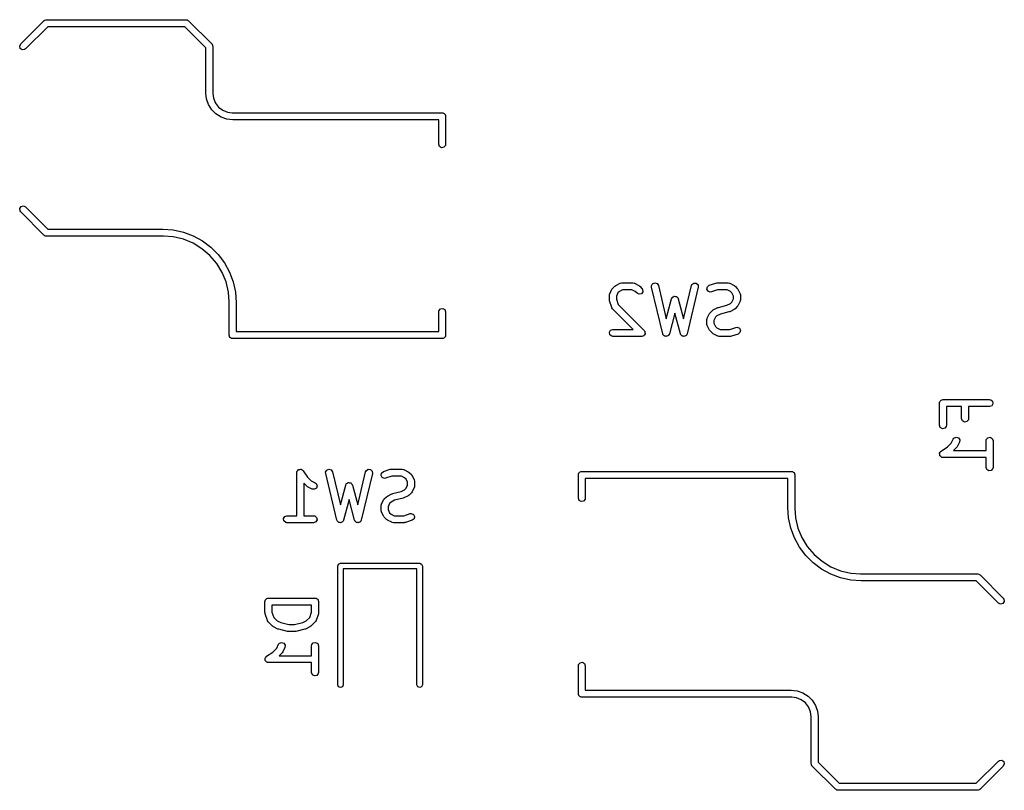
# Model space of a CAD drawing. Extents: x 3.18 to 10.88, y -3.25 to -0.52.
# Tile 6 of 52: x 3.18 to 4.01, y -1.25 to -0.59. Entities that reach past the tile are written whole.
import ezdxf

# ---------------------------------------------------------------- set-up
doc = ezdxf.new("R2010")
doc.units = 0
doc.header["$MEASUREMENT"] = 0
doc.layers.add('BLACK', color=7, linetype='CONTINUOUS')

msp = doc.modelspace()

# ---------------------------------------------------------------- linework, layer by layer
at = {"layer": 'BLACK', "linetype": 'CONTINUOUS'}
for p, q in [((3.18197, -0.615038), (3.20165, -0.595353)), ((3.20165, -0.595353), (3.2018, -0.595247)), ((3.2018, -0.595247), (3.20184, -0.595179)), ((3.20184, -0.595179), (3.20196, -0.595134)), ((3.20196, -0.595134), (3.20249, -0.594764)), ((3.20249, -0.594764), (3.20313, -0.594708)), ((3.20313, -0.594708), (3.20374, -0.594488)), ((3.20374, -0.594488), (3.32185, -0.594488)), ((3.32185, -0.594488), (3.32203, -0.59452)), ((3.32203, -0.59452), (3.32211, -0.594499)), ((3.32211, -0.594499), (3.32222, -0.594554)), ((3.32222, -0.594554), (3.32286, -0.594666)), ((3.32286, -0.594666), (3.32335, -0.59508)), ((3.32335, -0.59508), (3.32394, -0.595353)), ((3.32394, -0.595353), (3.34362, -0.615038)), ((3.20496, -0.600393), (3.18614, -0.619213)), ((3.32063, -0.600393), (3.20496, -0.600393)), ((3.33858, -0.618349), (3.32063, -0.600393)), ((3.18111, -0.616868), (3.18197, -0.615038)), ((3.34362, -0.615038), (3.34373, -0.615188)), ((3.34373, -0.615188), (3.3438, -0.615228)), ((3.3438, -0.615228), (3.34384, -0.61535)), ((3.34384, -0.61535), (3.34421, -0.615878)), ((3.34421, -0.615878), (3.34427, -0.61652)), ((3.18163, -0.618819), (3.18111, -0.616868)), ((3.18329, -0.619978), (3.18163, -0.618819)), ((3.1853, -0.619802), (3.18329, -0.619978)), ((3.18614, -0.619213), (3.1853, -0.619802)), ((3.33858, -0.656496), (3.33858, -0.618349)), ((3.34427, -0.61652), (3.34449, -0.617126)), ((3.34449, -0.617126), (3.34449, -0.656496)), ((3.33858, -0.656505), (3.33858, -0.656496)), ((3.33858, -0.656496), (3.33858, -0.656496)), ((3.33915, -0.661533), (3.33858, -0.656505)), ((3.34449, -0.656496), (3.34441, -0.656958)), ((3.34441, -0.656958), (3.34492, -0.660863)), ((3.34082, -0.666317), (3.33915, -0.661533)), ((3.34492, -0.660863), (3.3466, -0.664934)), ((3.3466, -0.664934), (3.34929, -0.668429)), ((3.34352, -0.670609), (3.34082, -0.666317)), ((3.34711, -0.674194), (3.34352, -0.670609)), ((3.3514, -0.676891), (3.34711, -0.674194)), ((3.34929, -0.668429), (3.35278, -0.671111)), ((3.35278, -0.671111), (3.35685, -0.672797)), ((3.35685, -0.672797), (3.3609, -0.673331)), ((3.3609, -0.673331), (3.36122, -0.673229)), ((3.36122, -0.673229), (3.36122, -0.673228)), ((3.36122, -0.673228), (3.53838, -0.673228)), ((3.53838, -0.673228), (3.53877, -0.673296)), ((3.53877, -0.673296), (3.5389, -0.673273)), ((3.5389, -0.673273), (3.53901, -0.673338)), ((3.53901, -0.673338), (3.53939, -0.673406)), ((3.53939, -0.673406), (3.53998, -0.673899)), ((3.53998, -0.673899), (3.54065, -0.674283)), ((3.54065, -0.674283), (3.54074, -0.674533)), ((3.35618, -0.678566), (3.3514, -0.676891)), ((3.36122, -0.679133), (3.35618, -0.678566)), ((3.53543, -0.679133), (3.36122, -0.679133)), ((3.36122, -0.679133), (3.36122, -0.679133)), ((3.36122, -0.679133), (3.36122, -0.679133)), ((3.53543, -0.699803), (3.53543, -0.679133)), ((3.54074, -0.674533), (3.54094, -0.674704)), ((3.54094, -0.674704), (3.54107, -0.67546)), ((3.54107, -0.67546), (3.54134, -0.676181)), ((3.54134, -0.676181), (3.54134, -0.699803)), ((3.53612, -0.701701), (3.53543, -0.699803)), ((3.53787, -0.702711), (3.53612, -0.701701)), ((3.53986, -0.70236), (3.53787, -0.702711)), ((3.54116, -0.700813), (3.53986, -0.70236)), ((3.54134, -0.699803), (3.54116, -0.700813)), ((3.1812, -0.754157), (3.18236, -0.752502)), ((3.18138, -0.756169), (3.1812, -0.754157)), ((3.18197, -0.757009), (3.18138, -0.756169)), ((3.20165, -0.776694), (3.18197, -0.757009)), ((3.18236, -0.752502), (3.18431, -0.751979)), ((3.18431, -0.751979), (3.18614, -0.752833)), ((3.18614, -0.752833), (3.20496, -0.771653)), ((3.20496, -0.771653), (3.30216, -0.771653)), ((3.30216, -0.771653), (3.31099, -0.772284)), ((3.31099, -0.772284), (3.31963, -0.774164)), ((3.31963, -0.774164), (3.32792, -0.777256)), ((3.20223, -0.776966), (3.20165, -0.776694)), ((3.20273, -0.777381), (3.20223, -0.776966)), ((3.20336, -0.777493), (3.20273, -0.777381)), ((3.20348, -0.777547), (3.20336, -0.777493)), ((3.20356, -0.777527), (3.20348, -0.777547)), ((3.20374, -0.777559), (3.20356, -0.777527)), ((3.30216, -0.777559), (3.20374, -0.777559)), ((3.30259, -0.777419), (3.30216, -0.777559)), ((3.31097, -0.778078), (3.30259, -0.777419)), ((3.31955, -0.780139), (3.31097, -0.778078)), ((3.32771, -0.783518), (3.31955, -0.780139)), ((3.32792, -0.777256), (3.33569, -0.781496)), ((3.33569, -0.781496), (3.34277, -0.786798)), ((3.33524, -0.788132), (3.32771, -0.783518)), ((3.34196, -0.793867), (3.33524, -0.788132)), ((3.34277, -0.786798), (3.34903, -0.793054)), ((3.34769, -0.800582), (3.34196, -0.793867)), ((3.34903, -0.793054), (3.35433, -0.800136)), ((3.35231, -0.808112), (3.34769, -0.800582)), ((3.35433, -0.800136), (3.35857, -0.807902)), ((3.35569, -0.816271), (3.35231, -0.808112)), ((3.35857, -0.807902), (3.36166, -0.816191)), ((3.35775, -0.824857), (3.35569, -0.816271)), ((3.36166, -0.816191), (3.36354, -0.824836)), ((3.6801, -0.826154), (3.68197, -0.822404)), ((3.68197, -0.822404), (3.6825, -0.821695)), ((3.6825, -0.821695), (3.68253, -0.821637)), ((3.68253, -0.821637), (3.6844, -0.819762)), ((3.6844, -0.819762), (3.68513, -0.819256)), ((3.68513, -0.819256), (3.68517, -0.819209)), ((3.68517, -0.819209), (3.68892, -0.817334)), ((3.68824, -0.824277), (3.68704, -0.825474)), ((3.69094, -0.822928), (3.68824, -0.824277)), ((3.68892, -0.817334), (3.6899, -0.817042)), ((3.6899, -0.817042), (3.69007, -0.817083)), ((3.69007, -0.817083), (3.69024, -0.817022)), ((3.69024, -0.817022), (3.69961, -0.817022)), ((3.69892, -0.822928), (3.69094, -0.822928)), ((3.70161, -0.824277), (3.69892, -0.822928)), ((3.69961, -0.817022), (3.70062, -0.8172)), ((3.70062, -0.8172), (3.70076, -0.817314)), ((3.70076, -0.817314), (3.70093, -0.817334)), ((3.70093, -0.817334), (3.70468, -0.819209)), ((3.70315, -0.825813), (3.70161, -0.824277)), ((3.70468, -0.819209), (3.70539, -0.819735)), ((3.70539, -0.819735), (3.70545, -0.819762)), ((3.70545, -0.819762), (3.70733, -0.821637)), ((3.70733, -0.821637), (3.70791, -0.822477)), ((3.70791, -0.822477), (3.70809, -0.824489)), ((3.71543, -0.819635), (3.71633, -0.817829)), ((3.71549, -0.820659), (3.71543, -0.819635)), ((3.72486, -0.860029), (3.71549, -0.820659)), ((3.71633, -0.817829), (3.71819, -0.817028)), ((3.71819, -0.817028), (3.72012, -0.817605)), ((3.72012, -0.817605), (3.72123, -0.819291)), ((3.72123, -0.819291), (3.7279, -0.847278)), ((3.74257, -0.847278), (3.74923, -0.819291)), ((3.75498, -0.820659), (3.74561, -0.860029)), ((3.74923, -0.819291), (3.74964, -0.81835)), ((3.74964, -0.81835), (3.75126, -0.817146)), ((3.75126, -0.817146), (3.75328, -0.817265)), ((3.75328, -0.817265), (3.75475, -0.818653)), ((3.75475, -0.818653), (3.75498, -0.820659)), ((3.76231, -0.822283), (3.76271, -0.820304)), ((3.76327, -0.824059), (3.76231, -0.822283)), ((3.76271, -0.820304), (3.7643, -0.819049)), ((3.76515, -0.824802), (3.76327, -0.824059)), ((3.7643, -0.819049), (3.76992, -0.817174)), ((3.77133, -0.822928), (3.76616, -0.824651)), ((3.76992, -0.817174), (3.77079, -0.817044)), ((3.77079, -0.817044), (3.77085, -0.817022)), ((3.77085, -0.817022), (3.78023, -0.817022)), ((3.77953, -0.822928), (3.77133, -0.822928)), ((3.78223, -0.824277), (3.77953, -0.822928)), ((3.78023, -0.817022), (3.78124, -0.8172)), ((3.78124, -0.8172), (3.78137, -0.817314)), ((3.78137, -0.817314), (3.78155, -0.817334)), ((3.78155, -0.817334), (3.7853, -0.819209)), ((3.78343, -0.825474), (3.78223, -0.824277)), ((3.7853, -0.819209), (3.78601, -0.819735)), ((3.78601, -0.819735), (3.78607, -0.819762)), ((3.78607, -0.819762), (3.78794, -0.821637)), ((3.78794, -0.821637), (3.78845, -0.82236)), ((3.78845, -0.82236), (3.78849, -0.822404)), ((3.78849, -0.822404), (3.79037, -0.826154)), ((3.35839, -0.832973), (3.35775, -0.824857)), ((3.36354, -0.824836), (3.36417, -0.833661)), ((3.67979, -0.827474), (3.67997, -0.826464)), ((3.67979, -0.831224), (3.67979, -0.827474)), ((3.67981, -0.831284), (3.67979, -0.831224)), ((3.67994, -0.832158), (3.67981, -0.831284)), ((3.68181, -0.837782), (3.67994, -0.832158)), ((3.67997, -0.826464), (3.68008, -0.826329)), ((3.68008, -0.826329), (3.6801, -0.826154)), ((3.68704, -0.825474), (3.68569, -0.828171)), ((3.68569, -0.828171), (3.68569, -0.830745)), ((3.68569, -0.830745), (3.6872, -0.835253)), ((3.70498, -0.826666), (3.70315, -0.825813)), ((3.70693, -0.826144), (3.70498, -0.826666)), ((3.70809, -0.824489), (3.70693, -0.826144)), ((3.7279, -0.847278), (3.73238, -0.830463)), ((3.73238, -0.830463), (3.73281, -0.829533)), ((3.73281, -0.829533), (3.73303, -0.829378)), ((3.73303, -0.829378), (3.73315, -0.829133)), ((3.73315, -0.829133), (3.73384, -0.828811)), ((3.73384, -0.828811), (3.73447, -0.828373)), ((3.73447, -0.828373), (3.73474, -0.828396)), ((3.73474, -0.828396), (3.73498, -0.828282)), ((3.73498, -0.828282), (3.73572, -0.828481)), ((3.73572, -0.828481), (3.73648, -0.828546)), ((3.73648, -0.828546), (3.73667, -0.828737)), ((3.73667, -0.828737), (3.73693, -0.828807)), ((3.73693, -0.828807), (3.73737, -0.829433)), ((3.73737, -0.829433), (3.73791, -0.829973)), ((3.73791, -0.829973), (3.73793, -0.830242)), ((3.73793, -0.830242), (3.73809, -0.830463)), ((3.73809, -0.830463), (3.74257, -0.847278)), ((3.76616, -0.824651), (3.76515, -0.824802)), ((3.78478, -0.828171), (3.78343, -0.825474)), ((3.78343, -0.833224), (3.78478, -0.830527)), ((3.78478, -0.830527), (3.78478, -0.828171)), ((3.79037, -0.832544), (3.78849, -0.836294)), ((3.79037, -0.826154), (3.79066, -0.827137)), ((3.79039, -0.832369), (3.79037, -0.832544)), ((3.7905, -0.832234), (3.79039, -0.832369)), ((3.79068, -0.831224), (3.7905, -0.832234)), ((3.79066, -0.827137), (3.79062, -0.827308)), ((3.79062, -0.827308), (3.79068, -0.827474)), ((3.79068, -0.827474), (3.79068, -0.831224)), ((3.35827, -0.833661), (3.35839, -0.832973)), ((3.35827, -0.86122), (3.35827, -0.833661)), ((3.36417, -0.833661), (3.36417, -0.833661)), ((3.36417, -0.833661), (3.36417, -0.858267)), ((3.53543, -0.841535), (3.53561, -0.840525)), ((3.53561, -0.840525), (3.53691, -0.838978)), ((3.53691, -0.838978), (3.5389, -0.838627)), ((3.5389, -0.838627), (3.54065, -0.839637)), ((3.54065, -0.839637), (3.54134, -0.841535)), ((3.68192, -0.83792), (3.68181, -0.837782)), ((3.68194, -0.838096), (3.68192, -0.83792)), ((3.68253, -0.838936), (3.68194, -0.838096)), ((3.69998, -0.856392), (3.68253, -0.838936)), ((3.6872, -0.835253), (3.7092, -0.857257)), ((3.76502, -0.842259), (3.76689, -0.840384)), ((3.76689, -0.840384), (3.76762, -0.839878)), ((3.76762, -0.839878), (3.76766, -0.839831)), ((3.76766, -0.839831), (3.77141, -0.837957)), ((3.77141, -0.837957), (3.7719, -0.837811)), ((3.7719, -0.837811), (3.77201, -0.837733)), ((3.77201, -0.837733), (3.7792, -0.835937)), ((3.7792, -0.835937), (3.78223, -0.834421)), ((3.7853, -0.839489), (3.78155, -0.841364)), ((3.78223, -0.834421), (3.78343, -0.833224)), ((3.78534, -0.839442), (3.7853, -0.839489)), ((3.78607, -0.838936), (3.78534, -0.839442)), ((3.78794, -0.837061), (3.78607, -0.838936)), ((3.78797, -0.837003), (3.78794, -0.837061)), ((3.78849, -0.836294), (3.78797, -0.837003)), ((3.53543, -0.858267), (3.53543, -0.841535)), ((3.54134, -0.841535), (3.54134, -0.86122)), ((3.73523, -0.842684), (3.73059, -0.860106)), ((3.73988, -0.860106), (3.73523, -0.842684)), ((3.76228, -0.848097), (3.76246, -0.847087)), ((3.76228, -0.851846), (3.76228, -0.848097)), ((3.76246, -0.847087), (3.76257, -0.846951)), ((3.76257, -0.846951), (3.76259, -0.846776)), ((3.76259, -0.846776), (3.76446, -0.843027)), ((3.76446, -0.843027), (3.76499, -0.842318)), ((3.76499, -0.842318), (3.76502, -0.842259)), ((3.76953, -0.846096), (3.76818, -0.848794)), ((3.76818, -0.848794), (3.76818, -0.851149)), ((3.77073, -0.844899), (3.76953, -0.846096)), ((3.77376, -0.843384), (3.77073, -0.844899)), ((3.78094, -0.841587), (3.77376, -0.843384)), ((3.78106, -0.841509), (3.78094, -0.841587)), ((3.78155, -0.841364), (3.78106, -0.841509)), ((3.67983, -0.858832), (3.68084, -0.857083)), ((3.68084, -0.857083), (3.68274, -0.856392)), ((3.68274, -0.856392), (3.69998, -0.856392)), ((3.7092, -0.857257), (3.70957, -0.857785)), ((3.76234, -0.852012), (3.76228, -0.851846)), ((3.7623, -0.852184), (3.76234, -0.852012)), ((3.76259, -0.853167), (3.7623, -0.852184)), ((3.76446, -0.856916), (3.76259, -0.853167)), ((3.76451, -0.856961), (3.76446, -0.856916)), ((3.76502, -0.857684), (3.76451, -0.856961)), ((3.76818, -0.851149), (3.76953, -0.853847)), ((3.76953, -0.853847), (3.77073, -0.855044)), ((3.77073, -0.855044), (3.77343, -0.856392)), ((3.77343, -0.856392), (3.78162, -0.856392)), ((3.78162, -0.856392), (3.78679, -0.854669)), ((3.78679, -0.854669), (3.78781, -0.854519)), ((3.78781, -0.854519), (3.78969, -0.855261)), ((3.78969, -0.855261), (3.79065, -0.857037)), ((3.79065, -0.857037), (3.79024, -0.859016)), ((3.35853, -0.861941), (3.35827, -0.86122)), ((3.35866, -0.862696), (3.35853, -0.861941)), ((3.35887, -0.862868), (3.35866, -0.862696)), ((3.35896, -0.863118), (3.35887, -0.862868)), ((3.35962, -0.863502), (3.35896, -0.863118)), ((3.36021, -0.863995), (3.35962, -0.863502)), ((3.36059, -0.864062), (3.36021, -0.863995)), ((3.36071, -0.864128), (3.36059, -0.864062)), ((3.36084, -0.864105), (3.36071, -0.864128)), ((3.36122, -0.864173), (3.36084, -0.864105)), ((3.53838, -0.864173), (3.36122, -0.864173)), ((3.36417, -0.858267), (3.53543, -0.858267)), ((3.53911, -0.86391), (3.53838, -0.864173)), ((3.53986, -0.863777), (3.53911, -0.86391)), ((3.54003, -0.863573), (3.53986, -0.863777)), ((3.54028, -0.863482), (3.54003, -0.863573)), ((3.54067, -0.862818), (3.54028, -0.863482)), ((3.54116, -0.86223), (3.54067, -0.862818)), ((3.54123, -0.861846), (3.54116, -0.86223)), ((3.54129, -0.861733), (3.54123, -0.861846)), ((3.54134, -0.86122), (3.54127, -0.861604)), ((3.54127, -0.861604), (3.54129, -0.861733)), ((3.68018, -0.860822), (3.67983, -0.858832)), ((3.68173, -0.86212), (3.68018, -0.860822)), ((3.68274, -0.862298), (3.68173, -0.86212)), ((3.70711, -0.862298), (3.68274, -0.862298)), ((3.70795, -0.861994), (3.70711, -0.862298)), ((3.70881, -0.861764), (3.70795, -0.861994)), ((3.70888, -0.861653), (3.70881, -0.861764)), ((3.70901, -0.861607), (3.70888, -0.861653)), ((3.70946, -0.860838), (3.70901, -0.861607)), ((3.70997, -0.860109), (3.70946, -0.860838)), ((3.70957, -0.857785), (3.70967, -0.857869)), ((3.70967, -0.857869), (3.70968, -0.857947)), ((3.70968, -0.857947), (3.70979, -0.858097)), ((3.70979, -0.858097), (3.70987, -0.858983)), ((3.70987, -0.858983), (3.71002, -0.859858)), ((3.71002, -0.859858), (3.70995, -0.859975)), ((3.70995, -0.859975), (3.70997, -0.860109)), ((3.72503, -0.860288), (3.72486, -0.860029)), ((3.72506, -0.860596), (3.72503, -0.860288)), ((3.72557, -0.861109), (3.72506, -0.860596)), ((3.72597, -0.861716), (3.72557, -0.861109)), ((3.72627, -0.861804), (3.72597, -0.861716)), ((3.72649, -0.862023), (3.72627, -0.861804)), ((3.72721, -0.862085), (3.72649, -0.862023)), ((3.72791, -0.862293), (3.72721, -0.862085)), ((3.72819, -0.86217), (3.72791, -0.862293)), ((3.7285, -0.862196), (3.72819, -0.86217)), ((3.7291, -0.861779), (3.7285, -0.862196)), ((3.72976, -0.861491), (3.7291, -0.861779)), ((3.7299, -0.861214), (3.72976, -0.861491)), ((3.73016, -0.861036), (3.7299, -0.861214)), ((3.73059, -0.860106), (3.73016, -0.861036)), ((3.74006, -0.86036), (3.73988, -0.860106)), ((3.74009, -0.860668), (3.74006, -0.86036)), ((3.74062, -0.861167), (3.74009, -0.860668)), ((3.74104, -0.861762), (3.74062, -0.861167)), ((3.74134, -0.861842), (3.74104, -0.861762)), ((3.74156, -0.862055), (3.74134, -0.861842)), ((3.74229, -0.862098), (3.74156, -0.862055)), ((3.74299, -0.862287), (3.74229, -0.862098)), ((3.74327, -0.862156), (3.74299, -0.862287)), ((3.74358, -0.862175), (3.74327, -0.862156)), ((3.74416, -0.861742), (3.74358, -0.862175)), ((3.74482, -0.861436), (3.74416, -0.861742)), ((3.74495, -0.861155), (3.74482, -0.861436)), ((3.7452, -0.86097), (3.74495, -0.861155)), ((3.74561, -0.860029), (3.7452, -0.86097)), ((3.76689, -0.859558), (3.76502, -0.857684)), ((3.76695, -0.859586), (3.76689, -0.859558)), ((3.76766, -0.860111), (3.76695, -0.859586)), ((3.77141, -0.861986), (3.76766, -0.860111)), ((3.77158, -0.862006), (3.77141, -0.861986)), ((3.77172, -0.86212), (3.77158, -0.862006)), ((3.77273, -0.862298), (3.77172, -0.86212)), ((3.7821, -0.862298), (3.77273, -0.862298)), ((3.78216, -0.862276), (3.7821, -0.862298)), ((3.78304, -0.862146), (3.78216, -0.862276)), ((3.78866, -0.860272), (3.78304, -0.862146)), ((3.79024, -0.859016), (3.78866, -0.860272)), ((3.96118, -0.915945), (3.9619, -0.915682)), ((3.9619, -0.915682), (4.00127, -0.915682)), ((4.00127, -0.915682), (4.00228, -0.91586)), ((4.00228, -0.91586), (4.00383, -0.917159)), ((3.95895, -0.918635), (3.95902, -0.918252)), ((3.95895, -0.937383), (3.95895, -0.918635)), ((3.959, -0.918122), (3.95906, -0.918009)), ((3.95902, -0.918252), (3.959, -0.918122)), ((3.95906, -0.918009), (3.95913, -0.917625)), ((3.95913, -0.917625), (3.95962, -0.917038)), ((3.95962, -0.917038), (3.96001, -0.916373)), ((3.96001, -0.916373), (3.96026, -0.916282)), ((3.96026, -0.916282), (3.96043, -0.916078)), ((3.96043, -0.916078), (3.96118, -0.915945)), ((3.9777, -0.921588), (3.96486, -0.921588)), ((3.96486, -0.921588), (3.96486, -0.937383)), ((3.9777, -0.931759), (3.9777, -0.921588)), ((4.00127, -0.921588), (3.98361, -0.921588)), ((3.98361, -0.921588), (3.98361, -0.931759)), ((4.00317, -0.920897), (4.00127, -0.921588)), ((4.00418, -0.919148), (4.00317, -0.920897)), ((4.00383, -0.917159), (4.00418, -0.919148)), ((3.97839, -0.933656), (3.9777, -0.931759)), ((3.98361, -0.931759), (3.98343, -0.932768)), ((3.95964, -0.939281), (3.95895, -0.937383)), ((3.96139, -0.940291), (3.95964, -0.939281)), ((3.96338, -0.93994), (3.96139, -0.940291)), ((3.96468, -0.938393), (3.96338, -0.93994)), ((3.96486, -0.937383), (3.96468, -0.938393)), ((3.98014, -0.934666), (3.97839, -0.933656)), ((3.98213, -0.934316), (3.98014, -0.934666)), ((3.98343, -0.932768), (3.98213, -0.934316)), ((3.96885, -0.952507), (3.97051, -0.949186)), ((3.97051, -0.949186), (3.97112, -0.948362)), ((3.97112, -0.948362), (3.97298, -0.947559)), ((3.97298, -0.947559), (3.97491, -0.948135)), ((3.97491, -0.948135), (3.97603, -0.94982)), ((3.9985, -0.949496), (3.9998, -0.947949)), ((3.9998, -0.947949), (4.00179, -0.947598)), ((4.00179, -0.947598), (4.00354, -0.948608)), ((4.00354, -0.948608), (4.00423, -0.950506)), ((3.96027, -0.959298), (3.96565, -0.955711)), ((3.96565, -0.955711), (3.96885, -0.952507)), ((3.97337, -0.956344), (3.97091, -0.958802)), ((3.97339, -0.956285), (3.97337, -0.956344)), ((3.97392, -0.955576), (3.97339, -0.956285)), ((3.97579, -0.951827), (3.97392, -0.955576)), ((3.97603, -0.94982), (3.97579, -0.951827)), ((3.99832, -0.950506), (3.9985, -0.949496)), ((3.99832, -0.958802), (3.99832, -0.950506)), ((4.00423, -0.950506), (4.00423, -0.973003)), ((3.959, -0.961242), (3.95908, -0.961095)), ((3.95915, -0.962086), (3.959, -0.961242)), ((3.95907, -0.960926), (3.95958, -0.960235)), ((3.95908, -0.961095), (3.95907, -0.960926)), ((3.9592, -0.962941), (3.95915, -0.962086)), ((3.95932, -0.963064), (3.9592, -0.962941)), ((3.95935, -0.963231), (3.95932, -0.963064)), ((3.96, -0.963782), (3.95935, -0.963231)), ((3.95958, -0.960235), (3.96001, -0.959493)), ((3.9606, -0.964402), (3.96, -0.963782)), ((3.96001, -0.959493), (3.96017, -0.959435)), ((3.96017, -0.959435), (3.96027, -0.959298)), ((3.96076, -0.96442), (3.9606, -0.964402)), ((3.96089, -0.964529), (3.96076, -0.96442)), ((3.9619, -0.964708), (3.96089, -0.964529)), ((3.99832, -0.964708), (3.9619, -0.964708)), ((3.97091, -0.958802), (3.99832, -0.958802)), ((3.99832, -0.973003), (3.99832, -0.964708)), ((3.99901, -0.974901), (3.99832, -0.973003)), ((4.00405, -0.974013), (4.00275, -0.975561)), ((4.00423, -0.973003), (4.00405, -0.974013)), ((3.41545, -0.977455), (3.41562, -0.976446)), ((3.41545, -1.01387), (3.41545, -0.977455)), ((3.41562, -0.976446), (3.41573, -0.976316)), ((3.41573, -0.976316), (3.41575, -0.976147)), ((3.41575, -0.976147), (3.41637, -0.975555)), ((3.41637, -0.975555), (3.41692, -0.974898)), ((3.41692, -0.974898), (3.41709, -0.974869)), ((3.41709, -0.974869), (3.41721, -0.974752)), ((3.41721, -0.974752), (3.41807, -0.974696)), ((3.41807, -0.974696), (3.41891, -0.974548)), ((3.41891, -0.974548), (3.41906, -0.974632)), ((3.41906, -0.974632), (3.41923, -0.974622)), ((3.41923, -0.974622), (3.41992, -0.975129)), ((3.41992, -0.975129), (3.42066, -0.975557)), ((3.42066, -0.975557), (3.42072, -0.975717)), ((3.42072, -0.975717), (3.42086, -0.975818)), ((3.42086, -0.975818), (3.42444, -0.981199)), ((3.42444, -0.981199), (3.42765, -0.984403)), ((3.43984, -0.977116), (3.44074, -0.97531)), ((3.4399, -0.978139), (3.43984, -0.977116)), ((3.44927, -1.01751), (3.4399, -0.978139)), ((3.44074, -0.97531), (3.4426, -0.974508)), ((3.4426, -0.974508), (3.44453, -0.975085)), ((3.44453, -0.975085), (3.44564, -0.976772)), ((3.44564, -0.976772), (3.45231, -1.00476)), ((3.46698, -1.00476), (3.47364, -0.976772)), ((3.47939, -0.978139), (3.47002, -1.01751)), ((3.47364, -0.976772), (3.47405, -0.97583)), ((3.47405, -0.97583), (3.47567, -0.974626)), ((3.47567, -0.974626), (3.47769, -0.974745)), ((3.47769, -0.974745), (3.47916, -0.976133)), ((3.47916, -0.976133), (3.47939, -0.978139)), ((3.48672, -0.979763), (3.48712, -0.977785)), ((3.48768, -0.98154), (3.48672, -0.979763)), ((3.48712, -0.977785), (3.48871, -0.976529)), ((3.48956, -0.982282), (3.48768, -0.98154)), ((3.48871, -0.976529), (3.49433, -0.974654)), ((3.49057, -0.982131), (3.48956, -0.982282)), ((3.49574, -0.980408), (3.49057, -0.982131)), ((3.49433, -0.974654), (3.4952, -0.974525)), ((3.4952, -0.974525), (3.49526, -0.974503)), ((3.49526, -0.974503), (3.50464, -0.974503)), ((3.50394, -0.980408), (3.49574, -0.980408)), ((3.50664, -0.981757), (3.50394, -0.980408)), ((3.50464, -0.974503), (3.50565, -0.974681)), ((3.50565, -0.974681), (3.50578, -0.974794)), ((3.50578, -0.974794), (3.50596, -0.974814)), ((3.50596, -0.974814), (3.50971, -0.976689)), ((3.50784, -0.982954), (3.50664, -0.981757)), ((3.50971, -0.976689), (3.51042, -0.977215)), ((3.51042, -0.977215), (3.51048, -0.977242)), ((3.51048, -0.977242), (3.51235, -0.979117)), ((3.51235, -0.979117), (3.51286, -0.97984)), ((3.51286, -0.97984), (3.5129, -0.979885)), ((3.5129, -0.979885), (3.51478, -0.983634)), ((3.65354, -0.97933), (3.65361, -0.978947)), ((3.65354, -0.999015), (3.65354, -0.97933)), ((3.65359, -0.978818), (3.65365, -0.978704)), ((3.65361, -0.978947), (3.65359, -0.978818)), ((3.65365, -0.978704), (3.65372, -0.97832)), ((3.65372, -0.97832), (3.65421, -0.977733)), ((3.65421, -0.977733), (3.6546, -0.977068)), ((3.6546, -0.977068), (3.65485, -0.976977)), ((3.65485, -0.976977), (3.65502, -0.976773)), ((3.65502, -0.976773), (3.65577, -0.97664)), ((3.65577, -0.97664), (3.65649, -0.976378)), ((3.65649, -0.976378), (3.83366, -0.976378)), ((3.83071, -0.982283), (3.65945, -0.982283)), ((3.65945, -0.982283), (3.65945, -0.999015)), ((3.83071, -1.00689), (3.83071, -0.982283)), ((3.83366, -0.976378), (3.83404, -0.976445)), ((3.83404, -0.976445), (3.83417, -0.976422)), ((3.83417, -0.976422), (3.83429, -0.976488)), ((3.83429, -0.976488), (3.83467, -0.976556)), ((3.83467, -0.976556), (3.83526, -0.977049)), ((3.83526, -0.977049), (3.83592, -0.977432)), ((3.83592, -0.977432), (3.83601, -0.977683)), ((3.83601, -0.977683), (3.83622, -0.977854)), ((3.83622, -0.977854), (3.83635, -0.978609)), ((3.83635, -0.978609), (3.83661, -0.97933)), ((3.83661, -0.97933), (3.83661, -1.00689)), ((4.00076, -0.975911), (3.99901, -0.974901)), ((4.00275, -0.975561), (4.00076, -0.975911)), ((3.42381, -0.988917), (3.42135, -0.986459)), ((3.42135, -0.986459), (3.42135, -1.01387)), ((3.42387, -0.988944), (3.42381, -0.988917)), ((3.42458, -0.98947), (3.42387, -0.988944)), ((3.42833, -0.991345), (3.42458, -0.98947)), ((3.42765, -0.984403), (3.43097, -0.986063)), ((3.43202, -0.990463), (3.43033, -0.991576)), ((3.43097, -0.986063), (3.43179, -0.986674)), ((3.43179, -0.986674), (3.4326, -0.988527)), ((3.4326, -0.988527), (3.43202, -0.990463)), ((3.45231, -1.00476), (3.45679, -0.987943)), ((3.45679, -0.987943), (3.45722, -0.987013)), ((3.45722, -0.987013), (3.45744, -0.986858)), ((3.45744, -0.986858), (3.45756, -0.986614)), ((3.45756, -0.986614), (3.45825, -0.986292)), ((3.45825, -0.986292), (3.45888, -0.985853)), ((3.45888, -0.985853), (3.45915, -0.985876)), ((3.45915, -0.985876), (3.45939, -0.985762)), ((3.45939, -0.985762), (3.46013, -0.985961)), ((3.46013, -0.985961), (3.46089, -0.986026)), ((3.46089, -0.986026), (3.46108, -0.986217)), ((3.46108, -0.986217), (3.46134, -0.986287)), ((3.46134, -0.986287), (3.46178, -0.986913)), ((3.46178, -0.986913), (3.46232, -0.987453)), ((3.46232, -0.987453), (3.46234, -0.987722)), ((3.46234, -0.987722), (3.4625, -0.987943)), ((3.4625, -0.987943), (3.46698, -1.00476)), ((3.50664, -0.991902), (3.50784, -0.990705)), ((3.50918, -0.985652), (3.50784, -0.982954)), ((3.50784, -0.990705), (3.50918, -0.988007)), ((3.50918, -0.988007), (3.50918, -0.985652)), ((3.51478, -0.990025), (3.5129, -0.993774)), ((3.51478, -0.983634), (3.51507, -0.984617)), ((3.5148, -0.989849), (3.51478, -0.990025)), ((3.51491, -0.989714), (3.5148, -0.989849)), ((3.51509, -0.988704), (3.51491, -0.989714)), ((3.51507, -0.984617), (3.51503, -0.984789)), ((3.51503, -0.984789), (3.51509, -0.984955)), ((3.51509, -0.984955), (3.51509, -0.988704)), ((3.43033, -0.991576), (3.42833, -0.991345)), ((3.48943, -0.99974), (3.4913, -0.997865)), ((3.4913, -0.997865), (3.49203, -0.997358)), ((3.49203, -0.997358), (3.49207, -0.997312)), ((3.49207, -0.997312), (3.49582, -0.995437)), ((3.49582, -0.995437), (3.49631, -0.995292)), ((3.49631, -0.995292), (3.49642, -0.995213)), ((3.49642, -0.995213), (3.50361, -0.993417)), ((3.50535, -0.999068), (3.49817, -1.00086)), ((3.50361, -0.993417), (3.50664, -0.991902)), ((3.50547, -0.998989), (3.50535, -0.999068)), ((3.50596, -0.998844), (3.50547, -0.998989)), ((3.50971, -0.996969), (3.50596, -0.998844)), ((3.50975, -0.996923), (3.50971, -0.996969)), ((3.51048, -0.996416), (3.50975, -0.996923)), ((3.51235, -0.994542), (3.51048, -0.996416)), ((3.51238, -0.994483), (3.51235, -0.994542)), ((3.5129, -0.993774), (3.51238, -0.994483)), ((3.65423, -1.00091), (3.65354, -0.999015)), ((3.65945, -0.999015), (3.65927, -1.00003)), ((3.45964, -1.00016), (3.455, -1.01759)), ((3.46429, -1.01759), (3.45964, -1.00016)), ((3.48669, -1.00558), (3.48687, -1.00457)), ((3.48669, -1.00933), (3.48669, -1.00558)), ((3.48687, -1.00457), (3.48698, -1.00443)), ((3.48698, -1.00443), (3.487, -1.00426)), ((3.487, -1.00426), (3.48887, -1.00051)), ((3.48887, -1.00051), (3.4894, -0.999798)), ((3.4894, -0.999798), (3.48943, -0.99974)), ((3.49394, -1.00358), (3.49259, -1.00627)), ((3.49259, -1.00627), (3.49259, -1.00863)), ((3.49514, -1.00238), (3.49394, -1.00358)), ((3.49817, -1.00086), (3.49514, -1.00238)), ((3.65598, -1.00192), (3.65423, -1.00091)), ((3.65797, -1.00157), (3.65598, -1.00192)), ((3.65927, -1.00003), (3.65797, -1.00157)), ((3.83071, -1.0069), (3.83071, -1.00689)), ((3.83071, -1.00689), (3.83071, -1.00689)), ((3.83134, -1.01571), (3.83071, -1.0069)), ((3.83661, -1.00689), (3.83649, -1.00756)), ((3.40424, -1.01631), (3.40525, -1.01456)), ((3.40525, -1.01456), (3.40715, -1.01387)), ((3.40715, -1.01387), (3.41545, -1.01387)), ((3.42135, -1.01387), (3.42965, -1.01387)), ((3.42965, -1.01387), (3.43066, -1.01405)), ((3.43066, -1.01405), (3.43221, -1.01535)), ((3.43221, -1.01535), (3.43256, -1.01734)), ((3.48675, -1.00949), (3.48669, -1.00933)), ((3.48671, -1.00966), (3.48675, -1.00949)), ((3.487, -1.01065), (3.48671, -1.00966)), ((3.48887, -1.0144), (3.487, -1.01065)), ((3.48892, -1.01444), (3.48887, -1.0144)), ((3.48943, -1.01516), (3.48892, -1.01444)), ((3.4913, -1.01704), (3.48943, -1.01516)), ((3.49259, -1.00863), (3.49394, -1.01133)), ((3.49394, -1.01133), (3.49514, -1.01252)), ((3.49514, -1.01252), (3.49784, -1.01387)), ((3.49784, -1.01387), (3.50603, -1.01387)), ((3.50603, -1.01387), (3.5112, -1.01215)), ((3.5112, -1.01215), (3.51222, -1.012)), ((3.51222, -1.012), (3.5141, -1.01274)), ((3.5141, -1.01274), (3.51506, -1.01452)), ((3.51506, -1.01452), (3.51465, -1.0165)), ((3.83322, -1.02436), (3.83134, -1.01571)), ((3.83649, -1.00756), (3.83713, -1.01569)), ((3.83713, -1.01569), (3.8392, -1.02428)), ((3.40459, -1.0183), (3.40424, -1.01631)), ((3.40614, -1.0196), (3.40459, -1.0183)), ((3.40715, -1.01978), (3.40614, -1.0196)), ((3.42965, -1.01978), (3.40715, -1.01978)), ((3.43155, -1.01909), (3.42965, -1.01978)), ((3.43256, -1.01734), (3.43155, -1.01909)), ((3.44944, -1.01777), (3.44927, -1.01751)), ((3.44947, -1.01808), (3.44944, -1.01777)), ((3.44998, -1.01859), (3.44947, -1.01808)), ((3.45038, -1.0192), (3.44998, -1.01859)), ((3.45068, -1.01928), (3.45038, -1.0192)), ((3.4509, -1.0195), (3.45068, -1.01928)), ((3.45162, -1.01957), (3.4509, -1.0195)), ((3.45232, -1.01977), (3.45162, -1.01957)), ((3.4526, -1.01965), (3.45232, -1.01977)), ((3.45291, -1.01968), (3.4526, -1.01965)), ((3.45351, -1.01926), (3.45291, -1.01968)), ((3.45417, -1.01897), (3.45351, -1.01926)), ((3.45431, -1.01869), (3.45417, -1.01897)), ((3.45457, -1.01852), (3.45431, -1.01869)), ((3.455, -1.01759), (3.45457, -1.01852)), ((3.46447, -1.01784), (3.46429, -1.01759)), ((3.4645, -1.01815), (3.46447, -1.01784)), ((3.46503, -1.01865), (3.4645, -1.01815)), ((3.46545, -1.01924), (3.46503, -1.01865)), ((3.46575, -1.01932), (3.46545, -1.01924)), ((3.46597, -1.01954), (3.46575, -1.01932)), ((3.4667, -1.01958), (3.46597, -1.01954)), ((3.4674, -1.01977), (3.4667, -1.01958)), ((3.46768, -1.01964), (3.4674, -1.01977)), ((3.46799, -1.01966), (3.46768, -1.01964)), ((3.46857, -1.01922), (3.46799, -1.01966)), ((3.46923, -1.01892), (3.46857, -1.01922)), ((3.46936, -1.01864), (3.46923, -1.01892)), ((3.46961, -1.01845), (3.46936, -1.01864)), ((3.47002, -1.01751), (3.46961, -1.01845)), ((3.49136, -1.01707), (3.4913, -1.01704)), ((3.49207, -1.01759), (3.49136, -1.01707)), ((3.49582, -1.01947), (3.49207, -1.01759)), ((3.49599, -1.01949), (3.49582, -1.01947)), ((3.49613, -1.0196), (3.49599, -1.01949)), ((3.49714, -1.01978), (3.49613, -1.0196)), ((3.50651, -1.01978), (3.49714, -1.01978)), ((3.50657, -1.01976), (3.50651, -1.01978)), ((3.50745, -1.01963), (3.50657, -1.01976)), ((3.51307, -1.01775), (3.50745, -1.01963)), ((3.51465, -1.0165), (3.51307, -1.01775)), ((3.83631, -1.03265), (3.83322, -1.02436)), ((3.8392, -1.02428), (3.84257, -1.03244)), ((3.84257, -1.03244), (3.84719, -1.03997)), ((3.84055, -1.04041), (3.83631, -1.03265)), ((3.84585, -1.0475), (3.84055, -1.04041)), ((3.84719, -1.03997), (3.85292, -1.04668)), ((3.85211, -1.05375), (3.84585, -1.0475)), ((3.85292, -1.04668), (3.85964, -1.05242)), ((3.45006, -1.05643), (3.45076, -1.05476)), ((3.45006, -1.15682), (3.45006, -1.05643)), ((3.45076, -1.05476), (3.45243, -1.05407)), ((3.45243, -1.05407), (3.51936, -1.05407)), ((3.51936, -1.05407), (3.52103, -1.05476)), ((3.52103, -1.05476), (3.52172, -1.05643)), ((3.52172, -1.05643), (3.52172, -1.15682)), ((3.85919, -1.05905), (3.85211, -1.05375)), ((3.85964, -1.05242), (3.86717, -1.05703)), ((3.86717, -1.05703), (3.87533, -1.06041)), ((3.51699, -1.05879), (3.45479, -1.05879)), ((3.45479, -1.05879), (3.45479, -1.15682)), ((3.51699, -1.15682), (3.51699, -1.05879)), ((3.86696, -1.06329), (3.85919, -1.05905)), ((3.87525, -1.06638), (3.86696, -1.06329)), ((3.87533, -1.06041), (3.88391, -1.06247)), ((3.88391, -1.06247), (3.89228, -1.06313)), ((3.89228, -1.06313), (3.89271, -1.06299)), ((3.89271, -1.06299), (3.89271, -1.06299)), ((3.89271, -1.06299), (3.99114, -1.06299)), ((3.99114, -1.06299), (3.99132, -1.06302)), ((3.99132, -1.06302), (3.9914, -1.063)), ((3.9914, -1.063), (3.99151, -1.06306)), ((3.99151, -1.06306), (3.99215, -1.06317)), ((3.99215, -1.06317), (3.99264, -1.06358)), ((3.99264, -1.06358), (3.99323, -1.06386)), ((3.99323, -1.06386), (4.01291, -1.08354)), ((3.88389, -1.06827), (3.87525, -1.06638)), ((3.89271, -1.0689), (3.88389, -1.06827)), ((3.98992, -1.0689), (3.89271, -1.0689)), ((4.00874, -1.08772), (3.98992, -1.0689)), ((3.38854, -1.08643), (3.38861, -1.08604)), ((3.38854, -1.0958), (3.38854, -1.08643)), ((3.38859, -1.08591), (3.38865, -1.0858)), ((3.38861, -1.08604), (3.38859, -1.08591)), ((3.38865, -1.0858), (3.38872, -1.08542)), ((3.38872, -1.08542), (3.38921, -1.08483)), ((3.38921, -1.08483), (3.3896, -1.08416)), ((3.3896, -1.08416), (3.38985, -1.08407)), ((3.38985, -1.08407), (3.39002, -1.08387)), ((3.39002, -1.08387), (3.39078, -1.08374)), ((3.39078, -1.08374), (3.3915, -1.08347)), ((3.3915, -1.08347), (3.43087, -1.08347)), ((3.39445, -1.08938), (3.39445, -1.09532)), ((3.42791, -1.08938), (3.39445, -1.08938)), ((3.42791, -1.09532), (3.42791, -1.08938)), ((3.43087, -1.08347), (3.43125, -1.08354)), ((3.43125, -1.08354), (3.43138, -1.08352)), ((3.43138, -1.08352), (3.43149, -1.08358)), ((3.43149, -1.08358), (3.43188, -1.08365)), ((3.43188, -1.08365), (3.43246, -1.08414)), ((3.43246, -1.08414), (3.43313, -1.08453)), ((3.43313, -1.08453), (3.43322, -1.08478)), ((3.43322, -1.08478), (3.43342, -1.08495)), ((3.43342, -1.08495), (3.43356, -1.08571)), ((3.43356, -1.08571), (3.43382, -1.08643)), ((3.43382, -1.08643), (3.43382, -1.0958)), ((4.01057, -1.08857), (4.00874, -1.08772)), ((4.01252, -1.08805), (4.01057, -1.08857)), ((4.01368, -1.08639), (4.01252, -1.08805)), ((4.01291, -1.08354), (4.0135, -1.08438)), ((4.0135, -1.08438), (4.01368, -1.08639)), ((3.38857, -1.09586), (3.38854, -1.0958)), ((3.3887, -1.09673), (3.38857, -1.09586)), ((3.39057, -1.10236), (3.3887, -1.09673)), ((3.39445, -1.09532), (3.39595, -1.09983)), ((3.42641, -1.09983), (3.42791, -1.09532)), ((3.43367, -1.09673), (3.43179, -1.10236)), ((3.43382, -1.0958), (3.43367, -1.09667)), ((3.43367, -1.09667), (3.43367, -1.09673)), ((3.39068, -1.1025), (3.39057, -1.10236)), ((3.39069, -1.10267), (3.39068, -1.1025)), ((3.39128, -1.10351), (3.39069, -1.10267)), ((3.39503, -1.10726), (3.39128, -1.10351)), ((3.39509, -1.10729), (3.39503, -1.10726)), ((3.3958, -1.10781), (3.39509, -1.10729)), ((3.39595, -1.09983), (3.39887, -1.10275)), ((3.39887, -1.10275), (3.4019, -1.10426)), ((3.4019, -1.10426), (3.40873, -1.10597)), ((3.40873, -1.10597), (3.41363, -1.10597)), ((3.41363, -1.10597), (3.42046, -1.10426)), ((3.42046, -1.10426), (3.42349, -1.10275)), ((3.42349, -1.10275), (3.42641, -1.09983)), ((3.42733, -1.10726), (3.42661, -1.10777)), ((3.43108, -1.10351), (3.42733, -1.10726)), ((3.43115, -1.10335), (3.43108, -1.10351)), ((3.4313, -1.10326), (3.43115, -1.10335)), ((3.43179, -1.10236), (3.4313, -1.10326)), ((3.39955, -1.10969), (3.3958, -1.10781)), ((3.39969, -1.10971), (3.39955, -1.10969)), ((3.40015, -1.10991), (3.39969, -1.10971)), ((3.40765, -1.11179), (3.40015, -1.10991)), ((3.40779, -1.11177), (3.40765, -1.11179)), ((3.40837, -1.11188), (3.40779, -1.11177)), ((3.41399, -1.11188), (3.40837, -1.11188)), ((3.41412, -1.11183), (3.41399, -1.11188)), ((3.41471, -1.11179), (3.41412, -1.11183)), ((3.42221, -1.10991), (3.41471, -1.11179)), ((3.42232, -1.10983), (3.42221, -1.10991)), ((3.42281, -1.10969), (3.42232, -1.10983)), ((3.42656, -1.10781), (3.42281, -1.10969)), ((3.42661, -1.10777), (3.42656, -1.10781)), ((3.39844, -1.12592), (3.4001, -1.1226)), ((3.4001, -1.1226), (3.40071, -1.12178)), ((3.40071, -1.12178), (3.40257, -1.12097)), ((3.40257, -1.12097), (3.4045, -1.12155)), ((3.4045, -1.12155), (3.40562, -1.12324)), ((3.40562, -1.12324), (3.40539, -1.12524)), ((3.42791, -1.12392), (3.42809, -1.12291)), ((3.42791, -1.13222), (3.42791, -1.12392)), ((3.42809, -1.12291), (3.42939, -1.12136)), ((3.42939, -1.12136), (3.43138, -1.12101)), ((3.43138, -1.12101), (3.43313, -1.12202)), ((3.43313, -1.12202), (3.43382, -1.12392)), ((3.43382, -1.12392), (3.43382, -1.14642)), ((3.38986, -1.13271), (3.39524, -1.12913)), ((3.39524, -1.12913), (3.39844, -1.12592)), ((3.40296, -1.12976), (3.4005, -1.13222)), ((3.4005, -1.13222), (3.42791, -1.13222)), ((3.40299, -1.1297), (3.40296, -1.12976)), ((3.40351, -1.12899), (3.40299, -1.1297)), ((3.40539, -1.12524), (3.40351, -1.12899)), ((3.38859, -1.13466), (3.38867, -1.13451)), ((3.38874, -1.1355), (3.38859, -1.13466)), ((3.38866, -1.13434), (3.38917, -1.13365)), ((3.38867, -1.13451), (3.38866, -1.13434)), ((3.38879, -1.13636), (3.38874, -1.1355)), ((3.38891, -1.13648), (3.38879, -1.13636)), ((3.38894, -1.13665), (3.38891, -1.13648)), ((3.3896, -1.1372), (3.38894, -1.13665)), ((3.38917, -1.13365), (3.3896, -1.13291)), ((3.3896, -1.13291), (3.38976, -1.13285)), ((3.39019, -1.13782), (3.3896, -1.1372)), ((3.38976, -1.13285), (3.38986, -1.13271)), ((3.39036, -1.13784), (3.39019, -1.13782)), ((3.39049, -1.13794), (3.39036, -1.13784)), ((3.3915, -1.13812), (3.39049, -1.13794)), ((3.42791, -1.13812), (3.3915, -1.13812)), ((3.42791, -1.14642), (3.42791, -1.13812)), ((3.65354, -1.14075), (3.65372, -1.13974)), ((3.65372, -1.13974), (3.65502, -1.13819)), ((3.65502, -1.13819), (3.65701, -1.13784)), ((3.65701, -1.13784), (3.65876, -1.13885)), ((3.65876, -1.13885), (3.65945, -1.14075)), ((3.4286, -1.14832), (3.42791, -1.14642)), ((3.43035, -1.14933), (3.4286, -1.14832)), ((3.43234, -1.14898), (3.43035, -1.14933)), ((3.43364, -1.14743), (3.43234, -1.14898)), ((3.43382, -1.14642), (3.43364, -1.14743)), ((3.65354, -1.16437), (3.65354, -1.14075)), ((3.65945, -1.14075), (3.65945, -1.16142)), ((3.45076, -1.15849), (3.45006, -1.15682)), ((3.45479, -1.15682), (3.4541, -1.15849)), ((3.51768, -1.15849), (3.51699, -1.15682)), ((3.52172, -1.15682), (3.52103, -1.15849)), ((3.45243, -1.15919), (3.45076, -1.15849)), ((3.4541, -1.15849), (3.45243, -1.15919)), ((3.51936, -1.15919), (3.51768, -1.15849)), ((3.52103, -1.15849), (3.51936, -1.15919)), ((3.6538, -1.16509), (3.65354, -1.16437)), ((3.65394, -1.16585), (3.6538, -1.16509)), ((3.65945, -1.16142), (3.83366, -1.16142)), ((3.83366, -1.16142), (3.83366, -1.16142)), ((3.83366, -1.16142), (3.8387, -1.16198)), ((3.8387, -1.16198), (3.84348, -1.16366)), ((3.84348, -1.16366), (3.84777, -1.16635)), ((3.65414, -1.16602), (3.65394, -1.16585)), ((3.65423, -1.16627), (3.65414, -1.16602)), ((3.6549, -1.16665), (3.65423, -1.16627)), ((3.65548, -1.16714), (3.6549, -1.16665)), ((3.65587, -1.16721), (3.65548, -1.16714)), ((3.65598, -1.16728), (3.65587, -1.16721)), ((3.65611, -1.16725), (3.65598, -1.16728)), ((3.65649, -1.16732), (3.65611, -1.16725)), ((3.83366, -1.16732), (3.65649, -1.16732)), ((3.83398, -1.16722), (3.83366, -1.16732)), ((3.83366, -1.16732), (3.83366, -1.16732)), ((3.83366, -1.16732), (3.83366, -1.16732)), ((3.83803, -1.16775), (3.83398, -1.16722)), ((3.8421, -1.16944), (3.83803, -1.16775)), ((3.84559, -1.17212), (3.8421, -1.16944)), ((3.84828, -1.17562), (3.84559, -1.17212)), ((3.84777, -1.16635), (3.85136, -1.16994)), ((3.85136, -1.16994), (3.85406, -1.17423)), ((3.84996, -1.17969), (3.84828, -1.17562)), ((3.85048, -1.18358), (3.84996, -1.17969)), ((3.85406, -1.17423), (3.85573, -1.17902)), ((3.85573, -1.17902), (3.8563, -1.18405)), ((3.85039, -1.18405), (3.85048, -1.18358)), ((3.85039, -1.22342), (3.85039, -1.18405)), ((3.8563, -1.18405), (3.8563, -1.18405)), ((3.8563, -1.18405), (3.8563, -1.2222)), ((3.85061, -1.22403), (3.85039, -1.22342)), ((3.8563, -1.2222), (3.87425, -1.24016)), ((3.98992, -1.24016), (4.00874, -1.22134)), ((4.00874, -1.22134), (4.00958, -1.22075)), ((4.00958, -1.22075), (4.01159, -1.22057)), ((4.01159, -1.22057), (4.01324, -1.22173)), ((4.01377, -1.22368), (4.01291, -1.22551)), ((4.01324, -1.22173), (4.01377, -1.22368)), ((3.85067, -1.22467), (3.85061, -1.22403)), ((3.85104, -1.2252), (3.85067, -1.22467)), ((3.85108, -1.22532), (3.85104, -1.2252)), ((3.85115, -1.22536), (3.85108, -1.22532)), ((3.85126, -1.22551), (3.85115, -1.22536)), ((3.87094, -1.2452), (3.85126, -1.22551)), ((4.01291, -1.22551), (3.99323, -1.2452)), ((3.87425, -1.24016), (3.98992, -1.24016)), ((3.87153, -1.24547), (3.87094, -1.2452)), ((3.87202, -1.24588), (3.87153, -1.24547)), ((3.87265, -1.246), (3.87202, -1.24588)), ((3.87277, -1.24605), (3.87265, -1.246)), ((3.87285, -1.24603), (3.87277, -1.24605)), ((3.87303, -1.24606), (3.87285, -1.24603)), ((3.99114, -1.24606), (3.87303, -1.24606)), ((3.99175, -1.24584), (3.99114, -1.24606)), ((3.99239, -1.24579), (3.99175, -1.24584)), ((3.99292, -1.24542), (3.99239, -1.24579)), ((3.99304, -1.24537), (3.99292, -1.24542)), ((3.99308, -1.2453), (3.99304, -1.24537)), ((3.99323, -1.2452), (3.99308, -1.2453))]:
    msp.add_line(p, q, dxfattribs=at)

doc.saveas('drawing.dxf')
